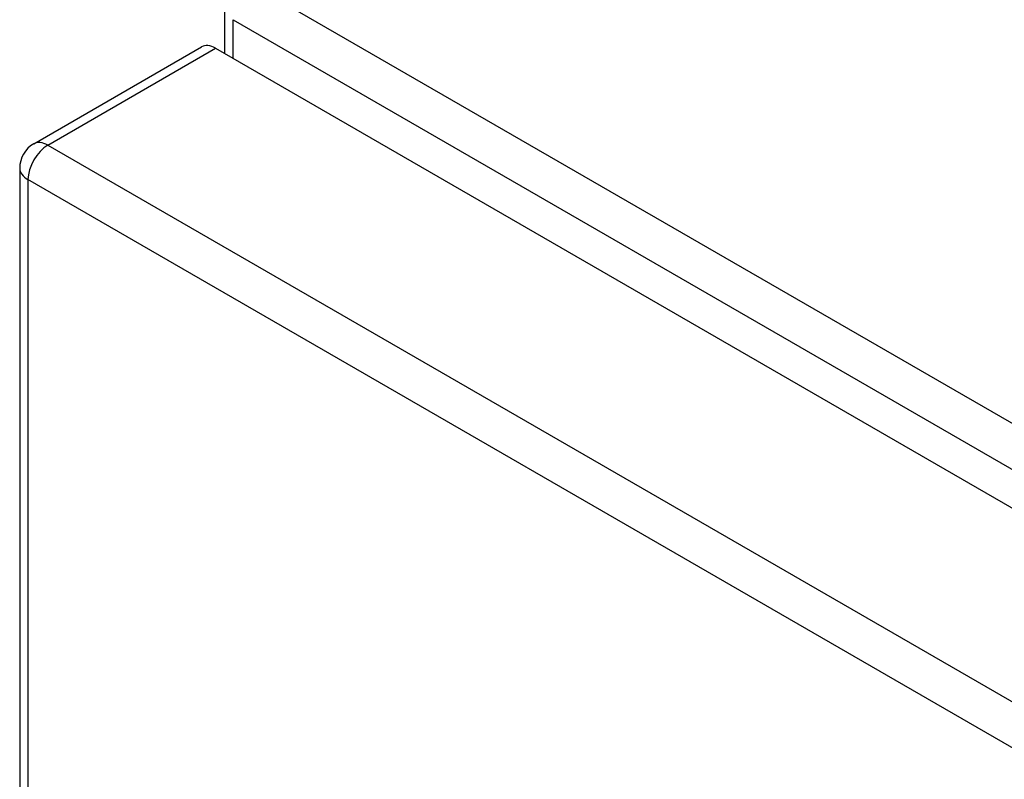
# Model space of a CAD drawing. Header units: inches. Extents: x 10 to 205, y 17 to 100.
# Tile 51 of 71: x 173.32 to 176.79, y 91.72 to 94.39. Entities that reach past the tile are written whole.
import ezdxf

# ---------------------------------------------------------------- set-up
doc = ezdxf.new("R2010")
doc.units = ezdxf.units.IN
doc.header["$MEASUREMENT"] = 0
doc.layers.add('Visible Edges(ANSI)', color=7, linetype='Continuous', lineweight=25)
doc.layers.add('Visible Tangent Edges(ANSI)', color=7, linetype='Continuous', lineweight=25)

msp = doc.modelspace()

# ---------------------------------------------------------------- linework, layer by layer
at = {"layer": 'Visible Edges(ANSI)'}
for p, q in [((174.0427, 94.2707), (174.0427, 94.4307)), ((173.3703, 93.9535), (173.9607, 94.2944)), ((174.0102, 94.2895), (199.1867, 79.7538)), ((173.3208, 93.8678), (173.3208, 79.3995))]:
    msp.add_line(p, q, dxfattribs=at)
msp.add_arc((173.4198, 93.8678), 0.099, 120, 180, dxfattribs=at)
msp.add_ellipse((174.0102, 94.2087), major_axis=(-0.0495, 0.0857), ratio=0.57735, start_param=5.497787, end_param=6.283185, dxfattribs=at)
at = {"layer": 'Visible Tangent Edges(ANSI)'}
for p, q in [((199.4576, 79.8954), (174.1417, 94.5115)), ((174.0717, 94.3903), (199.3876, 79.7742)), ((174.0717, 94.254), (174.0717, 94.3903)), ((173.4198, 93.9486), (174.0102, 94.2895)), ((173.4198, 93.9486), (198.5963, 79.413)), ((198.5263, 79.2917), (173.3498, 93.8274)), ((173.3498, 93.8274), (173.3498, 79.3591))]:
    msp.add_line(p, q, dxfattribs=at)
for major_axis, start_param, end_param in [((-0.0495, -0.0857), 3.926991, 5.497787), ((-0.0495, 0.0857), 5.497787, 6.283185), ((-0.099, 0), 0, 0.785398)]:
    msp.add_ellipse((173.4198, 93.8678), major_axis=major_axis, ratio=0.57735, start_param=start_param, end_param=end_param, dxfattribs=at)

doc.saveas('drawing.dxf')
